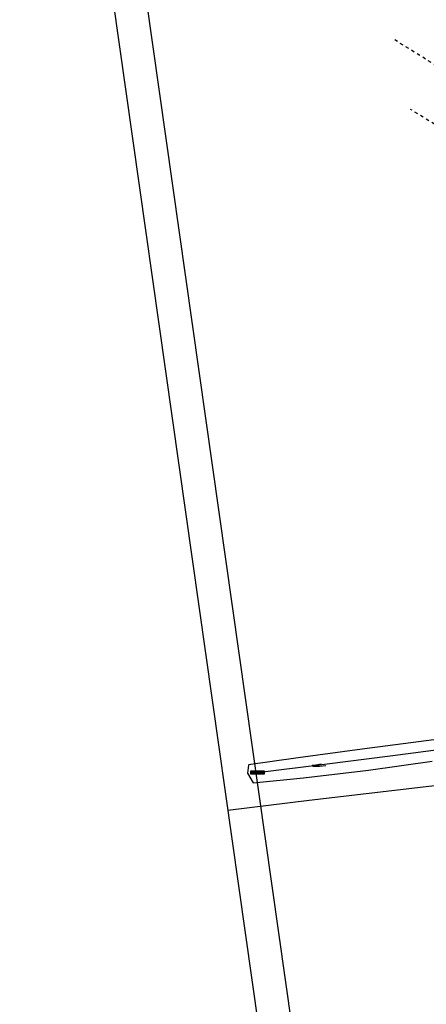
# Model space of a CAD drawing. Extents: x 446388 to 447135, y 445359 to 446567.
# Tile 67 of 80: x 446388 to 446449, y 446232 to 446381. Entities that reach past the tile are written whole.
import ezdxf

# ---------------------------------------------------------------- set-up
doc = ezdxf.new("R2010")
doc.units = 0
doc.header["$LTSCALE"] = 2
doc.header["$MEASUREMENT"] = 0
doc.linetypes.add('ACAD_ISO03W100', pattern=[0.5, 0.25, -0.25])
doc.linetypes.add('AUSGEZOGEN', pattern=[0])
doc.layers.get('0').update_dxf_attribs({"linetype": 'AUSGEZOGEN'})
for name, color, linetype in [('DB-Beschriftung', 15, 'CONTINUOUS'), ('DB-Bestand', 8, 'CONTINUOUS'), ('DB-Vorhandene_Dränageleitungen', 15, 'CONTINUOUS'), ('FBRTOP', 250, 'AUSGEZOGEN'), ('Planeinteilung', 250, 'CONTINUOUS'), ('RAHMEN', 7, 'AUSGEZOGEN')]:
    doc.layers.add(name, color=color, linetype=linetype)

# ---------------------------------------------------------------- blocks, each defined once
blk = doc.blocks.new('PRIM_T01_18')
at = {"layer": 'DB-Bestand', "color": 253, "linetype": 'Continuous'}
for points in [[(622.54, 46.58), (623.03, 46.51), (622.75, 44.53), (622.26, 44.6), (622.54, 46.58)], [(622.62, 46.57), (622.34, 44.59)], [(622.42, 44.58), (622.7, 46.56)], [(622.78, 46.55), (622.51, 44.57)], [(622.59, 44.55), (622.87, 46.53)], [(622.95, 46.52), (622.67, 44.54)]]:
    blk.add_lwpolyline(points, dxfattribs=at)
blk = doc.blocks.new('1135594')
blk.add_line((0, 0), (1135, 0))
at = {"layer": 'RAHMEN'}
blk.add_line((25, 5), (950, 5), dxfattribs=at)

msp = doc.modelspace()

# ---------------------------------------------------------------- linework, layer by layer
at = {"layer": 'DB-Bestand', "linetype": 'Continuous'}
for p, q in [((446449.38, 446271.42), (446439.69, 446270.19)), ((446458.26, 446272.71), (446449.38, 446271.42)), ((446439.69, 446270.19), (446430, 446268.85)), ((446443.9, 446269.19), (446453.3, 446270.38)), ((446430, 446268.85), (446422.48, 446267.79)), ((446433.98, 446267.93), (446443.9, 446269.19)), ((446440.62, 446266.98), (446450.26, 446268.36)), ((446422.48, 446267.78), (446422.3, 446266.53)), ((446423.83, 446266.63), (446433.98, 446267.93)), ((446430.82, 446265.82), (446440.62, 446266.98)), ((446432.4, 446267.7), (446432.1, 446267.7)), ((446432.1, 446267.7), (446432.2, 446267.6)), ((446432.2, 446267.6), (446433.2, 446267.6)), ((446433.5, 446267.9), (446432.4, 446267.7)), ((446433.2, 446267.6), (446434.2, 446267.7)), ((446422.3, 446266.53), (446423.2, 446265.08)), ((446423.2, 446265.08), (446430.82, 446265.82)), ((446431.65, 446262.43), (446455.97, 446265.32)), ((446419.34, 446260.93), (446431.65, 446262.43))]:
    msp.add_line(p, q, dxfattribs=at)
at = {"layer": 'DB-Vorhandene_Dränageleitungen', "linetype": 'ACAD_ISO03W100'}
for p, q in [((446489.16, 446349.88), (446444.56, 446377.68)), ((446490.52, 446340), (446447.01, 446367.12))]:
    msp.add_line(p, q, dxfattribs=at)
at = {"layer": 'FBRTOP'}
for points in [[(446586.89, 446089.83, 0.000001), (446588.96, 446075.27, 0.000001), (446590.43, 446064.91, 0.000008), (446592.18, 446052.58, -0.000007), (446593.94, 446040.25, -0.00042)], [(446541.45, 446410.38, 0.000055), (446543.68, 446394.66, 0.000096), (446544.97, 446385.63, 0.000041), (446546.74, 446373.21, -0.000018), (446548.51, 446360.8, -0.000019), (446550.8, 446344.73, -0.000035), (446552.01, 446336.29, -0.000425), (446553.76, 446323.94, 0.000128), (446555.51, 446311.59, 0.000198), (446557.25, 446299.34, -0.000289), (446558.99, 446287.1, -0.000481), (446560.73, 446274.73, 0.000343), (446562.47, 446262.37, 0.000196), (446564.23, 446249.99, -0.000413), (446565.99, 446237.6, -0.000013), (446566.97, 446230.67, -0.000005), (446569.44, 446213.12, -0.000025), (446571.19, 446200.72, 0.000056), (446572.93, 446188.31, 0.000769), (446574.26, 446179.02, -0.000467), (446576.45, 446163.73, -0.000132), (446578.34, 446150.38, -0.000157), (446579.93, 446139.19, -0.000509)]]:
    msp.add_lwpolyline(points, format="xyb", dxfattribs=at)

# ---------------------------------------------------------------- block references
at = {"layer": 'DB-Beschriftung', "linetype": 'Continuous', "rotation": 278.038490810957}
msp.add_blockref('PRIM_T01_18', (446291.65, 446876.79), dxfattribs=at)
at = {"layer": 'Planeinteilung', "linetype": 'Continuous', "rotation": 278.0670474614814}
msp.add_blockref('1135594', (446387.84, 446483.19), dxfattribs=at)

doc.saveas('drawing.dxf')
